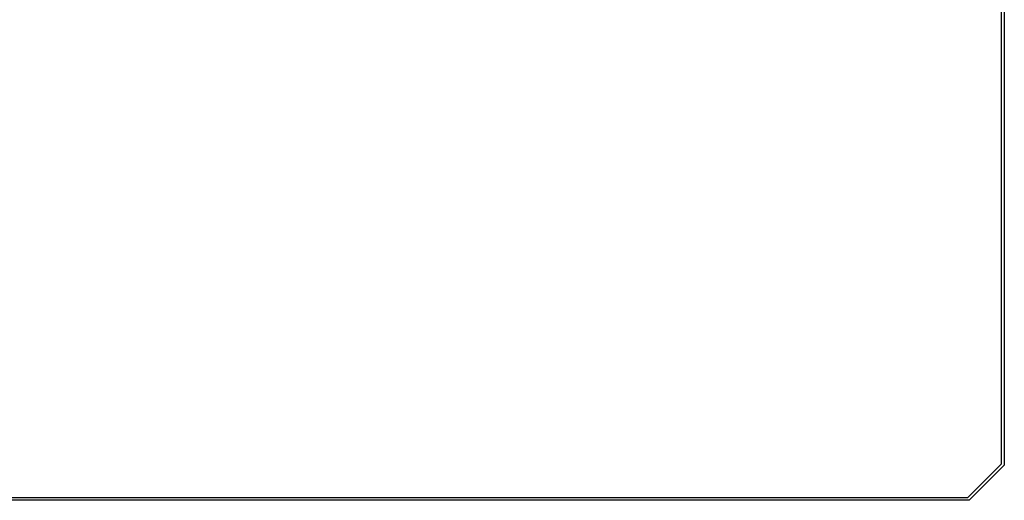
# Model space of a CAD drawing. Extents: x 81 to 161, y -172 to -32.
# Tile 8 of 32: x 125 to 161, y -172 to -154. Entities that reach past the tile are written whole.
import ezdxf

# ---------------------------------------------------------------- set-up
doc = ezdxf.new("R2010")
doc.units = 0
doc.header["$MEASUREMENT"] = 0
doc.layers.add('BLACK', color=7, linetype='CONTINUOUS')

msp = doc.modelspace()

# ---------------------------------------------------------------- linework, layer by layer
at = {"layer": 'BLACK', "linetype": 'CONTINUOUS'}
for p, q in [((161.304, -170.794), (161.303, -33.2312)), ((161.403, -33.2127), (161.403, -170.813)), ((160.063, -172.035), (161.304, -170.794)), ((161.403, -170.813), (161.404, -170.819)), ((161.387, -170.852), (160.12, -172.119)), ((161.392, -170.848), (161.387, -170.852)), ((161.396, -170.842), (161.392, -170.848)), ((161.4, -170.836), (161.396, -170.842)), ((161.401, -170.832), (161.4, -170.834)), ((161.4, -170.834), (161.4, -170.836)), ((161.402, -170.826), (161.401, -170.832)), ((161.404, -170.819), (161.402, -170.826)), ((160.081, -172.135), (82.8062, -172.135)), ((82.8247, -172.035), (160.063, -172.035)), ((160.088, -172.136), (160.081, -172.135)), ((160.094, -172.134), (160.088, -172.136)), ((160.101, -172.133), (160.094, -172.134)), ((160.103, -172.132), (160.101, -172.133)), ((160.105, -172.131), (160.103, -172.132)), ((160.11, -172.127), (160.105, -172.131)), ((160.116, -172.124), (160.11, -172.127)), ((160.12, -172.119), (160.116, -172.124))]:
    msp.add_line(p, q, dxfattribs=at)

doc.saveas('drawing.dxf')
